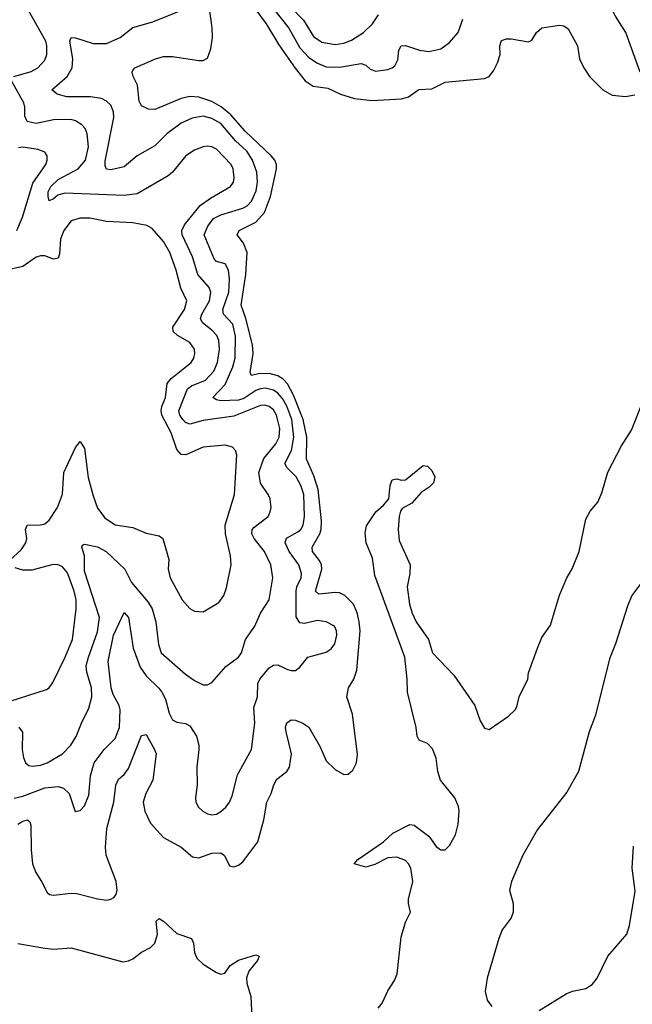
# Model space of a CAD drawing. Header units: inches. Extents: x 1649636 to 1815363, y 506543 to 641975.
# Tile 242 of 256: x 1742295 to 1745082, y 573931 to 578408. Entities that reach past the tile are written whole.
import ezdxf

# ---------------------------------------------------------------- set-up
doc = ezdxf.new("R2010")
doc.units = ezdxf.units.IN
doc.header["$MEASUREMENT"] = 0
doc.layers.add('B7547', color=7, linetype='Continuous')

msp = doc.modelspace()

# ---------------------------------------------------------------- linework, layer by layer
at = {"layer": 'B7547', "color": 5}
for points, elevation in [([(1745116.8, 578170), (1745051.9, 578350), (1745004.4, 578424.4), (1744970, 578490.7), (1744951.1, 578511.1), (1744913.8, 578533.9), (1744897.3, 578550), (1744873.7, 578610), (1744874.5, 578625.5), (1744890, 578630.9), (1744910, 578625.4), (1744969.2, 578589.2), (1745070, 578568.9), (1745090, 578570.2)], 420), ([(1742287.2, 574750), (1742310, 574763.8), (1742330.7, 574770), (1742341.4, 574761.4), (1742346, 574746), (1742347, 574633), (1742353.6, 574570), (1742368.7, 574530), (1742395, 574490), (1742419.9, 574439.9), (1742431, 574431), (1742450, 574427.2), (1742530, 574437.3), (1742555.9, 574435.9), (1742650, 574410.2), (1742690, 574405.2), (1742710, 574408.9), (1742722.9, 574417.1), (1742734, 574430), (1742739.3, 574450), (1742733.8, 574490), (1742689.4, 574609.4), (1742685.8, 574645.8), (1742692, 574730), (1742723.4, 574850), (1742732, 574928), (1742744.7, 574955.3), (1742770, 574976), (1742790, 575004), (1742850, 575154), (1742870, 575157.6), (1742909.3, 575090), (1742916.3, 575070), (1742900.4, 574950), (1742868.7, 574890), (1742857.6, 574850), (1742864.6, 574810), (1742890, 574754.3), (1742950.2, 574690), (1743030, 574645.5), (1743081.2, 574601.2), (1743110, 574597.3), (1743170, 574618.5), (1743210, 574619.7), (1743227.5, 574607.5), (1743250, 574560.3), (1743270, 574555.8), (1743290, 574563.8), (1743310, 574578.8), (1743378.2, 574670), (1743406.2, 574770), (1743418.8, 574850), (1743438.8, 574890), (1743451.5, 574930), (1743465.3, 574954.7), (1743510.4, 574989.6), (1743522.5, 575010), (1743531.6, 575070), (1743506.9, 575170), (1743504.2, 575190), (1743510, 575211.7), (1743530, 575224.7), (1743550, 575222.7), (1743583.1, 575210), (1743611.1, 575191.1), (1743662.2, 575102.2), (1743690, 575038.4), (1743730, 574999.5), (1743770, 574976.3), (1743790, 574977.3), (1743810, 574996.3), (1743827.1, 575030), (1743832.4, 575067.6), (1743808.4, 575250), (1743783.6, 575330), (1743791.4, 575370), (1743814.4, 575410), (1743828.3, 575450), (1743844.4, 575630), (1743839.9, 575670), (1743830.8, 575710.8), (1743813.1, 575750), (1743774.9, 575790), (1743750, 575802.1), (1743730, 575803.5), (1743655.7, 575795.7), (1743640.2, 575810), (1743669.9, 575910), (1743668.3, 575930), (1743658.3, 575950), (1743627, 575990), (1743625.4, 576010), (1743661, 576070), (1743666.9, 576090), (1743668.7, 576130), (1743652.8, 576272.8), (1743633.6, 576333.6), (1743599.2, 576410), (1743601, 576510), (1743584.5, 576590), (1743540.9, 576700.9), (1743512.8, 576752.8), (1743494, 576774), (1743470, 576789.2), (1743430, 576799.2), (1743381.7, 576798.3), (1743350, 576789.8), (1743344.2, 576804.2), (1743356.9, 576890), (1743354.8, 576930), (1743323.6, 577050), (1743302.9, 577110), (1743324.3, 577250), (1743329.5, 577349.5), (1743312.6, 577392.6), (1743284.8, 577430), (1743294, 577450), (1743370, 577488.4), (1743408.4, 577531.6), (1743436.3, 577603.7), (1743464, 577730), (1743464, 577750), (1743456.3, 577770), (1743439.1, 577790), (1743321.5, 577901.5), (1743255.9, 577975.9), (1743212.1, 578012.1), (1743170, 578036.1), (1743110, 578055.3), (1743070, 578058.8), (1743029.7, 578050.3), (1742910, 577999.8), (1742881.4, 578001.5), (1742850, 578016.2), (1742838.2, 578038.2), (1742830.8, 578110.8), (1742812, 578150), (1742806.6, 578170), (1742810, 578178), (1742819, 578190), (1742913.2, 578230), (1742950, 578240.9), (1742990, 578241.6), (1743110, 578222.8), (1743130, 578222.7), (1743150, 578233), (1743164.7, 578275.3), (1743172.4, 578327.6), (1743171.1, 578371.1), (1743156.9, 578470)], 420), ([(1743330, 578507.2), (1743416.8, 578390), (1743473.9, 578293.9), (1743547.7, 578187.7), (1743593.7, 578130), (1743630, 578106.1), (1743697.5, 578097.5), (1743753.7, 578070), (1743818, 578050), (1743898.7, 578041.3), (1744031.4, 578048.6), (1744063.1, 578056.9), (1744110, 578091.2), (1744170, 578093.2), (1744230, 578123.8), (1744410, 578140.4), (1744430, 578150.4), (1744450, 578176.4), (1744468.3, 578211.7), (1744480.8, 578250), (1744479.8, 578290), (1744486.7, 578313.3), (1744510, 578320.7), (1744530, 578321.2), (1744610, 578307.7), (1744624.4, 578315.6), (1744645.1, 578350), (1744670, 578371.8), (1744750, 578384), (1744770, 578380.7), (1744790, 578366.8), (1744832.4, 578290), (1744842, 578230), (1744861.3, 578190), (1744886.4, 578150), (1744948.2, 578090), (1744990, 578065.3), (1745050, 578058.7), (1745093.6, 578066.4)], 420), ([(1743523.7, 578470), (1743585.6, 578405.6), (1743632.4, 578332.4), (1743670, 578305.9), (1743730, 578295.3), (1743770, 578301.9), (1743804.6, 578315.4), (1743859.3, 578350), (1743900.7, 578390), (1743927.2, 578430)], 460), ([(1742269.5, 578150.5), (1742347.3, 578172.7), (1742377.7, 578190), (1742410, 578224.2), (1742418.7, 578250), (1742419.6, 578290), (1742414.9, 578310), (1742335.8, 578450)], 460), ([(1742270, 574868.8), (1742310, 574878.5), (1742410, 574915), (1742470, 574921.4), (1742494.3, 574914.3), (1742520.2, 574890), (1742548.5, 574808.5), (1742570, 574813), (1742590, 574833.4), (1742610, 574882.8), (1742616.8, 574970), (1742634.7, 575030), (1742679.8, 575090), (1742730, 575139.6), (1742749.8, 575190), (1742751.8, 575270), (1742747.3, 575290), (1742720.5, 575340.5), (1742710.8, 575370), (1742697.9, 575490), (1742722.4, 575610), (1742770, 575713.1), (1742790.1, 575690), (1742811.2, 575550), (1742843.8, 575463.8), (1742870, 575424.8), (1742928.5, 575368.5), (1742942.2, 575350), (1742958.2, 575318.2), (1742975.8, 575255.8), (1742990, 575225.5), (1743010, 575214), (1743050, 575208.4), (1743070, 575197.6), (1743099.3, 575150), (1743110.2, 575110), (1743110.2, 575090), (1743101.8, 575010), (1743102.4, 574930), (1743094.9, 574870), (1743097, 574850), (1743108.2, 574828.2), (1743129.1, 574809.1), (1743150, 574797), (1743170, 574793.4), (1743190, 574796.5), (1743210, 574807.6), (1743232.7, 574827.3), (1743250, 574850.4), (1743261.4, 574878.6), (1743286, 574974), (1743349.5, 575090.6), (1743365.4, 575210), (1743359.8, 575280.2), (1743377.2, 575330), (1743379, 575390), (1743387.1, 575410), (1743430, 575460.8), (1743450, 575474), (1743470, 575475.6), (1743510, 575455.3), (1743530, 575448.7), (1743550, 575448.4), (1743570, 575464), (1743606, 575510), (1743690, 575531.8), (1743712.4, 575547.6), (1743728, 575570), (1743737.6, 575610), (1743736.8, 575630), (1743727.8, 575650), (1743690, 575669.8), (1743650, 575675.9), (1743590, 575663.4), (1743570, 575666), (1743553.4, 575693.4), (1743552.6, 575810), (1743556.6, 575830), (1743575, 575870), (1743576.7, 575890), (1743565.5, 575930), (1743521.7, 575990), (1743503.2, 576030), (1743508.7, 576051.3), (1743560.8, 576079.2), (1743573.6, 576090), (1743585, 576110), (1743590.4, 576149.6), (1743587.3, 576250), (1743574.7, 576290), (1743552.5, 576330), (1743511.3, 576370), (1743501.7, 576390), (1743532.1, 576450), (1743542.6, 576510), (1743533.5, 576590), (1743510, 576651.6), (1743490, 576686), (1743470, 576709.5), (1743450, 576723.6), (1743413.4, 576733.4), (1743390, 576730.3), (1743370, 576721.8), (1743314.6, 576685.4), (1743290, 576677.8), (1743210, 576675.9), (1743190, 576680.3), (1743174, 576690), (1743230, 576750.1), (1743265, 576830), (1743275.6, 576870), (1743277.2, 576970), (1743264.5, 577024.5), (1743222.9, 577070), (1743219.7, 577090), (1743246, 577170), (1743249.5, 577229.5), (1743244.6, 577270), (1743230, 577297.8), (1743190, 577309.1), (1743180.4, 577320.4), (1743134.6, 577430), (1743150.4, 577470), (1743176.2, 577503.8), (1743210, 577521.2), (1743310, 577550.6), (1743330, 577561.5), (1743350, 577583), (1743371.1, 577630), (1743376.6, 577670), (1743374.3, 577714.3), (1743354.6, 577770), (1743328.4, 577810), (1743276.9, 577856.9), (1743210, 577936.9), (1743170, 577959.2), (1743130, 577968.9), (1743079.7, 577960.3), (1743030, 577938), (1742964.2, 577890), (1742910, 577835.5), (1742830, 577788.9), (1742770, 577739.8), (1742710, 577725.4), (1742690, 577728.9), (1742683.8, 577743.8), (1742684.8, 577764.8), (1742724.1, 577964.1), (1742721.7, 577990), (1742710, 578019.2), (1742690, 578038.2), (1742667, 578050), (1742617, 578057), (1742510, 578058), (1742466.3, 578070), (1742442.4, 578090), (1742510.7, 578149.3), (1742534, 578190), (1742537.1, 578230), (1742523.2, 578310), (1742530, 578326.7), (1742550, 578325.5), (1742630, 578300.7), (1742690, 578300.8), (1742752, 578328), (1742810, 578372.8), (1742901.3, 578398.7), (1743043.1, 578456.9)], 440), ([(1743455.6, 578450), (1743519.2, 578370), (1743570, 578280.1), (1743610, 578236.8), (1743650, 578210.6), (1743690, 578194.1), (1743750, 578193), (1743848.4, 578208.4), (1743870, 578201.5), (1743890, 578183.1), (1743914.5, 578174.5), (1743970, 578181.6), (1743990, 578189.2), (1744000.8, 578199.2), (1744014.9, 578225.1), (1744020.3, 578270), (1744030, 578290.2), (1744050, 578291), (1744113.4, 578270), (1744155.8, 578264.2), (1744210, 578276.5), (1744250, 578304), (1744290, 578350.4), (1744311.5, 578410)], 440), ([(1742291.2, 575191.2), (1742308.3, 575168.3), (1742307.3, 575090), (1742313.2, 575053.2), (1742322, 575030), (1742337.2, 575017.2), (1742353.5, 575013.5), (1742390, 575018), (1742420.5, 575030), (1742489.7, 575070), (1742527.6, 575110), (1742551.6, 575148.4), (1742575.9, 575210), (1742610, 575278.4), (1742624.1, 575330), (1742622.8, 575370), (1742600.9, 575440.9), (1742598.5, 575470), (1742608, 575510), (1742650, 575624.2), (1742658.5, 575690), (1742590, 575900.5), (1742590.5, 575970.5), (1742578.3, 576010), (1742581.4, 576018.6), (1742590, 576023.7), (1742649.1, 576010.9), (1742688.2, 575990), (1742774, 575910), (1742803.5, 575850), (1742879.2, 575759.2), (1742898.4, 575730), (1742914.8, 575670), (1742926.7, 575566.7), (1742939.6, 575530), (1743050, 575432.7), (1743090, 575404.2), (1743130, 575383.7), (1743150, 575383.8), (1743170, 575394.9), (1743232.7, 575467.3), (1743290.9, 575510), (1743303.9, 575530), (1743322, 575590), (1743364.5, 575650), (1743390.6, 575709.4), (1743429.8, 575770.2), (1743446, 575870), (1743437.3, 575930), (1743409.2, 575990), (1743361.2, 576050), (1743351.8, 576070), (1743353.3, 576090), (1743360.6, 576099.4), (1743425.1, 576150), (1743435.3, 576170), (1743439.3, 576190), (1743434.7, 576230), (1743426.2, 576250), (1743390, 576300.5), (1743383.5, 576350), (1743406.5, 576413.5), (1743460.4, 576479.7), (1743475.2, 576510), (1743478.3, 576550), (1743464.1, 576610), (1743450, 576634.3), (1743430, 576649.9), (1743410, 576655.4), (1743390, 576653.9), (1743270, 576606.1), (1743130, 576586.4), (1743070, 576569.2), (1743050, 576576.1), (1743038.1, 576590), (1743024.5, 576610), (1743019.9, 576630), (1743059.4, 576730), (1743076.2, 576743.8), (1743140.2, 576770), (1743178.4, 576810), (1743195.6, 576850), (1743203.7, 576910), (1743200.7, 576950), (1743191.8, 576971.8), (1743170, 576997.2), (1743126.3, 577030), (1743117.8, 577050), (1743123.7, 577070), (1743159.2, 577130), (1743164.7, 577170), (1743156.5, 577190), (1743105.2, 577250), (1743081.6, 577330), (1743034.5, 577430), (1743032.5, 577450), (1743045, 577475), (1743116.8, 577563.2), (1743163.1, 577596.9), (1743254.2, 577650), (1743267.1, 577670), (1743270.5, 577690), (1743266.5, 577730), (1743257.5, 577750), (1743190, 577819), (1743170, 577829.8), (1743150, 577833.2), (1743130, 577829.9), (1743090, 577814.9), (1743051, 577789), (1742990, 577715.5), (1742970, 577698.3), (1742830, 577616.1), (1742770, 577609.3), (1742500.5, 577619.5), (1742468.9, 577611.1), (1742450, 577594.5), (1742430, 577585.1), (1742424.6, 577604.6), (1742425.6, 577625.6), (1742436.5, 577650), (1742470, 577681.2), (1742561, 577730), (1742594.3, 577770), (1742608.6, 577830), (1742602.9, 577890), (1742592.9, 577912.9), (1742578.5, 577930), (1742550, 577948.1), (1742530, 577954), (1742450, 577953.1), (1742370, 577935.9), (1742330, 577945.5), (1742319.2, 577970), (1742319.4, 578010), (1742314, 578030), (1742257.5, 578130)], 460), ([(1742282.2, 577450), (1742308.7, 577510), (1742355.6, 577664.4), (1742414, 577750), (1742420.8, 577770), (1742419.7, 577790), (1742410, 577805.6), (1742378.8, 577818.8), (1742310, 577828.2), (1742290, 577826.3)], 480), ([(1742249.7, 575950), (1742302.5, 575997.5), (1742323.9, 576030), (1742327.8, 576050), (1742321.2, 576090), (1742329.6, 576110), (1742390, 576110.9), (1742410, 576115.6), (1742430, 576132.4), (1742467.8, 576190), (1742490, 576250.7), (1742496.2, 576350), (1742550, 576463.8), (1742570, 576490.8), (1742590, 576458.8), (1742606.9, 576326.9), (1742630, 576243.8), (1742650, 576187.2), (1742682.6, 576142.6), (1742730, 576111.4), (1742810, 576099.2), (1742870, 576074), (1742930, 576060.9), (1742946.4, 576050), (1742973.8, 575953.8), (1742970.2, 575910), (1742979.7, 575870), (1743034.7, 575770), (1743070, 575730.3), (1743090, 575719.5), (1743130, 575715.8), (1743201.1, 575758.9), (1743223.9, 575790), (1743235.5, 575824.4), (1743257.2, 575930), (1743254.8, 575970), (1743231.2, 576070), (1743230.6, 576109.4), (1743271.9, 576250), (1743283.5, 576430), (1743276.3, 576450), (1743263.9, 576463.9), (1743230, 576474.2), (1743130, 576464.6), (1743050.6, 576429.4), (1743030, 576430.7), (1743010, 576453.5), (1742984.6, 576530), (1742941.7, 576610), (1742938.3, 576630), (1742941.4, 576650), (1742958.4, 576690), (1742966.1, 576753.9), (1742983.9, 576776.1), (1743075.9, 576850), (1743087.2, 576870), (1743092, 576890), (1743089.8, 576910), (1743070, 576940.3), (1743013, 576973), (1742992.8, 576990), (1742991.4, 577010), (1743045.3, 577090), (1743054.9, 577130), (1743027.8, 577187.8), (1743006.7, 577270), (1742978.7, 577350), (1742950, 577400.3), (1742898.4, 577458.4), (1742873.1, 577473.1), (1742810, 577485), (1742690.5, 577490.5), (1742614.7, 577505.3), (1742570, 577505.3), (1742530, 577493.8), (1742495.6, 577450), (1742480.9, 577410), (1742476.8, 577343.2), (1742470, 577323.5), (1742450, 577319.8), (1742410, 577334), (1742390, 577335), (1742370, 577328), (1742310, 577285.6), (1742230, 577268.1)], 480), ([(1743926, 573914), (1743943.2, 573936.8), (1743970, 573992.2), (1744000.3, 574039.7), (1744012.8, 574070), (1744030, 574236), (1744050, 574304.7), (1744073.2, 574350), (1744063, 574390), (1744063.5, 574410), (1744084.1, 574490), (1744074, 574550), (1744063.9, 574570), (1744050, 574584.5), (1744010, 574599.9), (1743970, 574597), (1743910, 574566.4), (1743870, 574555.5), (1743817.2, 574570), (1743832.7, 574590), (1743949.8, 574670.2), (1743992.8, 574710), (1744070, 574749.1), (1744090, 574746.5), (1744156.2, 574696.2), (1744190, 574648.4), (1744210, 574633.4), (1744230, 574634), (1744250, 574654), (1744277.4, 574702.6), (1744289.8, 574750.2), (1744293.7, 574810), (1744291, 574831), (1744274.6, 574870), (1744209.8, 574950), (1744197, 574990), (1744189.9, 575050), (1744172.6, 575092.6), (1744150, 575116.8), (1744112.3, 575132.3), (1744102.6, 575150), (1744098.5, 575190), (1744059.2, 575350), (1744058, 575410), (1744046.5, 575510), (1743910, 575880.7), (1743899.3, 575959.3), (1743871.1, 576030), (1743866.3, 576073.7), (1743873.1, 576106.9), (1743914.5, 576170), (1743950, 576200.3), (1743973.7, 576230), (1743979.7, 576290), (1743990, 576316.3), (1744010, 576320.4), (1744030, 576315.3), (1744050, 576316.5), (1744130, 576382), (1744150, 576378), (1744170, 576359.1), (1744183.8, 576330), (1744177, 576303), (1744158, 576282), (1744121.5, 576258.5), (1744079.1, 576210), (1744034.6, 576185.4), (1744026.6, 576173.4), (1744020.6, 576150), (1744016.8, 576090), (1744020.6, 576040.6), (1744071.2, 575930), (1744069.3, 575890), (1744057.2, 575830), (1744067.5, 575750), (1744079.8, 575710), (1744099.3, 575670), (1744154.6, 575590), (1744172.7, 575530), (1744270, 575427.5), (1744365.3, 575290), (1744390, 575220.3), (1744410, 575187.3), (1744430, 575181), (1744518, 575242), (1744549, 575270), (1744556.5, 575283.5), (1744567.3, 575330), (1744606.6, 575410), (1744610, 575438), (1744650, 575551), (1744670, 575598.8), (1744710, 575656), (1744750, 575791), (1744784.5, 575870), (1744808.2, 575911.8), (1744839.5, 575990), (1744870, 576137.3), (1744890, 576173), (1744924.7, 576215.2), (1744943.6, 576256.4), (1744970, 576350.5), (1745032.6, 576470), (1745078.4, 576541.6), (1745137.6, 576690)], 380), ([(1742210, 575296.6), (1742417.3, 575362.7), (1742429.1, 575370.9), (1742445.5, 575394.5), (1742502.5, 575510), (1742535.5, 575590), (1742552.7, 575730), (1742552.3, 575770), (1742543.4, 575810), (1742513.1, 575893.1), (1742490, 575920.2), (1742470, 575929.2), (1742448.4, 575931.6), (1742350, 575906), (1742310, 575905.8), (1742275.3, 575915.3)], 480), ([(1745130, 575857.1), (1745079.1, 575790), (1745059, 575741), (1745005.2, 575570), (1744978.2, 575501.8), (1744914.3, 575245.7), (1744886, 575170), (1744836.5, 574990), (1744783.5, 574896.5), (1744650, 574725.7), (1744582.9, 574610), (1744531.8, 574490), (1744523.7, 574450), (1744539.3, 574390), (1744539.1, 574350), (1744530, 574324), (1744490.3, 574269.7), (1744474, 574230), (1744422, 574050), (1744411.8, 573990), (1744421.3, 573950), (1744442.1, 573922.1)], 380), ([(1744657.4, 573902.6), (1744780.4, 573979.6), (1744809.1, 573990.9), (1744870, 574003.2), (1744898.8, 574021.2), (1744921.7, 574050), (1744969.9, 574150.1), (1745056.2, 574250), (1745068.7, 574290), (1745093.8, 574446.2), (1745081.3, 574550), (1745087, 574650)], 380), ([(1742287.4, 574207.4), (1742410, 574186.4), (1742450, 574182.1), (1742530, 574187.8), (1742764.8, 574124.8), (1742790, 574128.4), (1742810, 574138.7), (1742850, 574168), (1742889.9, 574190.1), (1742910.6, 574209.4), (1742921.5, 574250), (1742916, 574310), (1742930, 574321.8), (1742950.1, 574310), (1743010, 574253.7), (1743077, 574230), (1743085.8, 574210), (1743090, 574167.3), (1743100.7, 574140.7), (1743130, 574113.2), (1743190, 574075.6), (1743210, 574068.9), (1743227.8, 574072.2), (1743252.5, 574107.5), (1743290, 574132.2), (1743370, 574156.3), (1743384.7, 574150), (1743377.1, 574130), (1743337.5, 574082.5), (1743327.6, 574052.4), (1743328, 574028), (1743346.2, 573966.2), (1743351.1, 573870)], 380)]:
    msp.add_lwpolyline(points, dxfattribs=dict(at, elevation=elevation))

doc.saveas('drawing.dxf')
